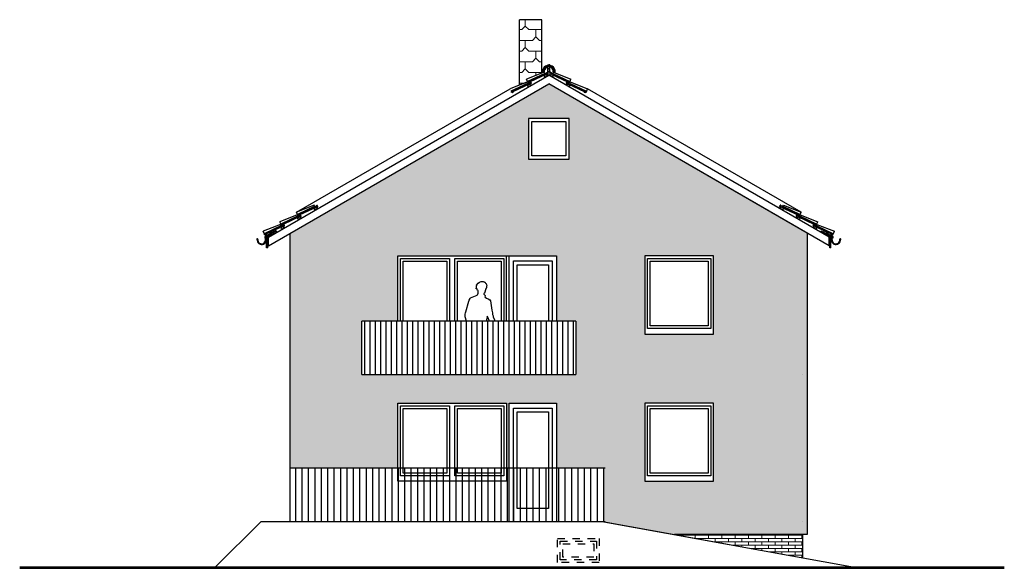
# Model space of a CAD drawing. Header units: millimetres. Extents: x 5 to 471, y 35 to 84.
# Tile 31 of 34: x 424 to 443, y 39 to 49. Entities that reach past the tile are written whole.
import ezdxf

# ---------------------------------------------------------------- set-up
doc = ezdxf.new("R2010")
doc.units = ezdxf.units.MM
doc.header["$MEASUREMENT"] = 0
doc.linetypes.add('Strichlinie', pattern=[0.282222, 0.141111, -0.141111])
for name, color, linetype in [('A_1 Holz', 7, 'Continuous'), ('P_ZE_SCHNITT', 7, 'Continuous'), ('R_NT_DACH', 7, 'Continuous'), ('R_NT_FENSTER', 7, 'Continuous'), ('R_NT_HIDDEN', 7, 'Continuous'), ('R_NT_STAHL', 7, 'Continuous'), ('R_TR_AUSSENWAND', 7, 'Continuous'), ('R_TR_BODEN', 7, 'Continuous'), ('R_TR_HIDDEN', 7, 'Continuous'), ('Schraffuren', 7, 'Continuous')]:
    doc.layers.add(name, color=color, linetype=linetype)
doc.linetypes.add('Terrainlinie', pattern='A,0,[1,Bl.Nr. 2.0011.Shx,S=0.000793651,R=0,X=0,Y=-0.043301],-0.1,0', length=0.1)

msp = doc.modelspace()

# ---------------------------------------------------------------- hatches: boundary and pattern name
at = {"layer": 'Schraffuren', "linetype": 'Continuous', "lineweight": 18}
h = msp.add_hatch(dxfattribs=at)
h.set_pattern_fill('Dachschiefer_0004', color=9, style=0, pattern_type=2)
h.set_pattern_definition([(0, (420.4418, 39.50773), (0, 0.4), [0.266667, -0.133333]), (0, (420.6418, 39.70773), (0, 0.4), [0.266667, -0.133333]), (90, (420.3751, 39.5744), (-0.4, 0), [0.133333, -0.266667]), (90, (420.5751, 39.7744), (-0.4, 0), [0.133333, -0.266667]), (45, (420.30845, 39.50773), (-0.2, 0.2), [0.094281, -0.188562]), (-45, (420.3751, 39.5744), (0.2, 0.2), [0.094281, -0.188562])])
h.paths.add_polyline_path([(433.46511, 47.67069), (433.46511, 48.89375), (433.88511, 48.89375), (433.88511, 47.89375), (433.60138, 47.78176), (433.62257, 47.72637)], flags=0)
h = msp.add_hatch(dxfattribs=at)
h.set_pattern_fill('Zement_gebunden_0004', color=9, style=0, pattern_type=2)
h.set_pattern_definition([(45, (420.37511, 39.50773), (-0.053033, 0.053033), [0, -0.075])])
h.paths.add_polyline_path([(429.18011, 40.50773), (431.19011, 40.50773), (431.19011, 41.72773), (433.22511, 41.72773), (433.22511, 40.50773), (433.27511, 40.50773), (433.27511, 41.72773), (434.16011, 41.72773), (434.16011, 40.50773), (435.04397, 40.50773), (435.04397, 39.50773), (435.07011, 39.50773), (435.08775, 39.49979), (436.36721, 39.26773), (438.85011, 39.26773), (438.85011, 44.90577), (434.01511, 47.69726), (429.18011, 44.90577)], flags=0)
h.paths.add_polyline_path([(434.52011, 42.25773), (430.52011, 42.25773), (430.52011, 43.25773), (431.19011, 43.25773), (431.19011, 44.47773), (434.16011, 44.47773), (434.16011, 43.25773), (434.52011, 43.25773)], flags=0)
h.paths.add_polyline_path([(433.63511, 46.28773), (433.63511, 47.04773), (434.39511, 47.04773), (434.39511, 46.28773)], flags=0)
h.paths.add_polyline_path([(435.81011, 41.72773), (437.09511, 41.72773), (437.09511, 40.26773), (435.81011, 40.26773)], flags=0)
h.paths.add_polyline_path([(435.81011, 43.01773), (435.81011, 44.47773), (437.09511, 44.47773), (437.09511, 43.01773)], flags=0)
at = {"layer": 'Schraffuren', "linetype": 'Continuous'}
h = msp.add_hatch(dxfattribs=at)
h.set_pattern_fill('Holz_Schalung__stehend___83', color=256, style=0, pattern_type=2)
h.set_pattern_definition([(90, (420.37511, 39.50773), (-0.1, 0), [])])
h.paths.add_polyline_path([(430.52011, 43.25773), (430.52011, 42.25773), (434.52011, 42.25773), (434.52011, 43.25773)], flags=0)
at = {"layer": 'Schraffuren', "linetype": 'Continuous', "lineweight": 18}
h = msp.add_hatch(dxfattribs=at)
h.set_pattern_fill('MW_Verband__Läufer__DF_0004', color=9, style=0, pattern_type=2)
h.set_pattern_definition([(0, (420.375113, 39.50773), (0, 0.0625), []), (90, (420.37511, 39.50773), (-0.25, 0), [0.0625, -0.0625]), (90, (420.50011, 39.57023), (-0.25, 0), [0.0625, -0.0625])])
h.paths.add_polyline_path([(436.36721, 39.26773), (438.76011, 38.83372), (438.76011, 39.26773)], flags=0)

# ---------------------------------------------------------------- linework, layer by layer
at = {"layer": 'A_1 Holz', "linetype": 'Continuous'}
for p, q in [((428.77011, 44.83072), (434.01511, 47.85892)), ((428.77011, 44.66906), (434.01511, 47.69726)), ((439.26011, 44.83072), (434.01511, 47.85892)), ((439.26011, 44.66906), (434.01511, 47.69726)), ((428.91786, 44.94593), (428.72811, 44.83638)), ((428.86632, 44.94448), (428.82302, 44.91948)), ((428.87858, 44.92325), (428.86632, 44.94448)), ((428.92786, 44.92861), (428.91786, 44.94593)), ((429.04421, 45.02709), (429.00091, 45.00209)), ((429.00091, 45.00209), (429.01591, 44.97611)), ((429.01591, 44.97611), (429.05921, 45.00111)), ((429.05921, 45.00111), (429.04421, 45.02709)), ((438.97102, 45.00111), (438.98602, 45.02709)), ((439.01432, 44.97611), (438.97102, 45.00111)), ((438.98602, 45.02709), (439.02932, 45.00209)), ((439.02932, 45.00209), (439.01432, 44.97611)), ((439.10236, 44.92861), (439.11236, 44.94593)), ((439.11236, 44.94593), (439.30211, 44.83638)), ((439.15165, 44.92325), (439.1639, 44.94448)), ((439.1639, 44.94448), (439.2072, 44.91948)), ((428.73811, 44.62906), (428.73811, 44.84216)), ((428.74466, 44.84593), (428.75466, 44.82861)), ((428.75466, 44.82861), (428.92786, 44.92861)), ((428.76011, 44.62906), (428.76011, 44.83176)), ((428.82302, 44.91948), (428.83528, 44.89825)), ((439.27557, 44.82861), (439.10236, 44.92861)), ((439.2072, 44.91948), (439.19495, 44.89825)), ((439.27011, 44.62906), (439.27011, 44.83176)), ((439.28557, 44.84593), (439.27557, 44.82861)), ((439.29211, 44.62906), (439.29211, 44.84216)), ((428.76011, 44.62906), (428.73811, 44.62906)), ((439.29211, 44.62906), (439.27011, 44.62906))]:
    msp.add_line(p, q, dxfattribs=at)
at = {"layer": 'P_ZE_SCHNITT', "linetype": 'Continuous', "flags": 128}
msp.add_lwpolyline([(432.47766, 43.25773), (432.45327, 43.34186), (432.45327, 43.34939), (432.45034, 43.36033), (432.45034, 43.38702), (432.46019, 43.41382), (432.4623, 43.43068), (432.52149, 43.63155), (432.52886, 43.64932), (432.54718, 43.68105), (432.55357, 43.69181), (432.64601, 43.72927), (432.6744, 43.74567), (432.68918, 43.77125), (432.69647, 43.76985), (432.69647, 43.82812), (432.68346, 43.83072), (432.6742, 43.84676), (432.669, 43.86616), (432.65901, 43.86141), (432.66838, 43.928), (432.66213, 43.92592), (432.66265, 43.93269), (432.69311, 43.96843), (432.71715, 43.9885), (432.72196, 43.98725), (432.74845, 43.99795), (432.76562, 43.99803), (432.77507, 43.99803), (432.78826, 43.99965), (432.8012, 43.99624), (432.81484, 43.98558), (432.81725, 43.99127), (432.83375, 43.96937), (432.83852, 43.97038), (432.84201, 43.95854), (432.8502, 43.94251), (432.85473, 43.91951), (432.85037, 43.91515), (432.84772, 43.88055), (432.84479, 43.88181), (432.84325, 43.8708), (432.83769, 43.87386), (432.83769, 43.86341), (432.81307, 43.78396), (432.80794, 43.77739), (432.80093, 43.77456), (432.80093, 43.76254), (432.81309, 43.75304), (432.82513, 43.73706), (432.82513, 43.72462), (432.81969, 43.71574), (432.8272, 43.70577), (432.85276, 43.68863), (432.87899, 43.67749), (432.91506, 43.65538), (432.92724, 43.63922), (432.94868, 43.4645), (432.96033, 43.41619), (432.96424, 43.38435), (432.97571, 43.35594), (432.97763, 43.34032), (432.99248, 43.29589), (432.99826, 43.29047), (433.0073, 43.25773), (432.90433, 43.25773), (432.87372, 43.3335), (432.8617, 43.35441), (432.85664, 43.30311), (432.85086, 43.28432), (432.857, 43.25773)], close=True, dxfattribs=at)
at = {"layer": 'R_NT_DACH', "linetype": 'Continuous'}
for p, q in [((433.92764, 47.91054), (433.60138, 47.78176)), ((433.94202, 47.89052), (433.61902, 47.73564)), ((433.90811, 47.91524), (433.89616, 47.91419)), ((433.93003, 47.91718), (433.91808, 47.91612)), ((433.93998, 47.88947), (433.92764, 47.91054)), ((433.94202, 47.89052), (433.94437, 47.89161)), ((433.94202, 47.89052), (433.94293, 47.8755)), ((433.94437, 47.89161), (433.95528, 47.88124)), ((433.95528, 47.88124), (433.96159, 47.88418)), ((433.96068, 47.8992), (433.96303, 47.90029)), ((433.96068, 47.8992), (433.96159, 47.88418)), ((433.96303, 47.90029), (433.97394, 47.88993)), ((433.97394, 47.88993), (433.98463, 47.8949)), ((433.97394, 47.88993), (433.98463, 47.8949)), ((433.98115, 47.90949), (433.98901, 47.91349)), ((433.98463, 47.8949), (433.98115, 47.90949)), ((433.98463, 47.8949), (433.98115, 47.90949)), ((433.99482, 47.88543), (433.98718, 47.88188)), ((433.99482, 47.88543), (433.98718, 47.88188)), ((433.99351, 47.86828), (433.98718, 47.88188)), ((433.99351, 47.86828), (433.98718, 47.88188)), ((433.99388, 47.90304), (433.98901, 47.91349)), ((433.99388, 47.90304), (433.98901, 47.91349)), ((433.99626, 47.9783), (433.99626, 48.0487)), ((433.99626, 48.0487), (434.01489, 48.0487)), ((433.99626, 47.9783), (433.99626, 47.98134)), ((434.02626, 47.9783), (433.99626, 47.9783)), ((434.02626, 47.9753), (433.99626, 47.9753)), ((433.99626, 47.9253), (433.99626, 47.9753)), ((433.99626, 47.9315), (433.99626, 47.84801)), ((434.02626, 47.9253), (433.99626, 47.9253)), ((434.00352, 47.9783), (434.03352, 47.9783)), ((434.00352, 47.9753), (434.03352, 47.9753)), ((434.00352, 47.9253), (434.03352, 47.9253)), ((434.03352, 48.0487), (434.01489, 48.0487)), ((434.03352, 47.9783), (434.03352, 48.0487)), ((434.03352, 47.9783), (434.03352, 47.98134)), ((434.03352, 47.9253), (434.03352, 47.9753)), ((434.03352, 47.9315), (434.03352, 47.84954)), ((434.03541, 47.88543), (434.04305, 47.88188)), ((434.03541, 47.88543), (434.04305, 47.88188)), ((434.03635, 47.90304), (434.04121, 47.91349)), ((434.03635, 47.90304), (434.04121, 47.91349)), ((434.03672, 47.86828), (434.04305, 47.88188)), ((434.03672, 47.86828), (434.04305, 47.88188)), ((434.04908, 47.90949), (434.04121, 47.91349)), ((434.0456, 47.8949), (434.04908, 47.90949)), ((434.0456, 47.8949), (434.04908, 47.90949)), ((434.05629, 47.88993), (434.0456, 47.8949)), ((434.05629, 47.88993), (434.0456, 47.8949)), ((434.0672, 47.90029), (434.05629, 47.88993)), ((434.06954, 47.8992), (434.0672, 47.90029)), ((434.06954, 47.8992), (434.06863, 47.88418)), ((434.07495, 47.88124), (434.06863, 47.88418)), ((434.08586, 47.89161), (434.07495, 47.88124)), ((434.0882, 47.89052), (434.08586, 47.89161)), ((434.0882, 47.89052), (434.08729, 47.8755)), ((434.0882, 47.89052), (434.41121, 47.73564)), ((434.09025, 47.88947), (434.10259, 47.91054)), ((434.09975, 47.91718), (434.1117, 47.91612)), ((434.10259, 47.91054), (434.42885, 47.78176)), ((434.12167, 47.91524), (434.13362, 47.91419)), ((433.61603, 47.73026), (433.28977, 47.60148)), ((433.63042, 47.71024), (433.30741, 47.55536)), ((433.62257, 47.72637), (433.60138, 47.78176)), ((433.62837, 47.70919), (433.61603, 47.73026)), ((433.94293, 47.8755), (433.62257, 47.72637)), ((433.62763, 47.71549), (433.62257, 47.72637)), ((433.63298, 47.71798), (433.62763, 47.71549)), ((433.63042, 47.71024), (433.63276, 47.71133)), ((433.63042, 47.71024), (433.63133, 47.69522)), ((433.63276, 47.71133), (433.64367, 47.70096)), ((433.64388, 47.70761), (433.63298, 47.71798)), ((433.64367, 47.70096), (433.64999, 47.7039)), ((433.64623, 47.70871), (433.64388, 47.70761)), ((433.65164, 47.72667), (433.64532, 47.72373)), ((433.64623, 47.70871), (433.64532, 47.72373)), ((433.64908, 47.71892), (433.65142, 47.72001)), ((433.64908, 47.71892), (433.64999, 47.7039)), ((433.65142, 47.72001), (433.66233, 47.70965)), ((433.66254, 47.7163), (433.65164, 47.72667)), ((433.66233, 47.70965), (433.67302, 47.71462)), ((433.66489, 47.71739), (433.66254, 47.7163)), ((433.97321, 47.87635), (433.66398, 47.73241)), ((433.66489, 47.71739), (433.66398, 47.73241)), ((433.66954, 47.72921), (433.67741, 47.73321)), ((433.67302, 47.71462), (433.66954, 47.72921)), ((433.68917, 47.70793), (433.67557, 47.7016)), ((433.6819, 47.688), (433.67557, 47.7016)), ((433.68917, 47.70793), (433.67741, 47.73321)), ((433.97156, 47.87179), (433.92828, 47.84675)), ((433.94331, 47.82078), (433.92828, 47.84675)), ((433.98659, 47.84582), (433.94331, 47.82078)), ((433.98659, 47.84582), (433.97156, 47.87179)), ((433.97991, 47.86195), (433.97321, 47.87635)), ((433.99351, 47.86828), (433.97991, 47.86195)), ((434.03672, 47.86828), (434.05031, 47.86195)), ((434.04364, 47.84582), (434.05866, 47.87179)), ((434.04364, 47.84582), (434.08692, 47.82078)), ((434.05031, 47.86195), (434.05702, 47.87635)), ((434.05702, 47.87635), (434.36625, 47.73241)), ((434.05866, 47.87179), (434.10194, 47.84675)), ((434.08692, 47.82078), (434.10194, 47.84675)), ((434.08729, 47.8755), (434.40766, 47.72637)), ((434.34105, 47.70793), (434.35282, 47.73321)), ((434.34105, 47.70793), (434.35465, 47.7016)), ((434.34832, 47.688), (434.35465, 47.7016)), ((434.36068, 47.72921), (434.35282, 47.73321)), ((434.35721, 47.71462), (434.36068, 47.72921)), ((434.3679, 47.70965), (434.35721, 47.71462)), ((434.36534, 47.71739), (434.36625, 47.73241)), ((434.36534, 47.71739), (434.36768, 47.7163)), ((434.36768, 47.7163), (434.37859, 47.72667)), ((434.3788, 47.72001), (434.3679, 47.70965)), ((434.37859, 47.72667), (434.38491, 47.72373)), ((434.38115, 47.71892), (434.3788, 47.72001)), ((434.38115, 47.71892), (434.38024, 47.7039)), ((434.38656, 47.70096), (434.38024, 47.7039)), ((434.384, 47.70871), (434.38491, 47.72373)), ((434.384, 47.70871), (434.38635, 47.70761)), ((434.38635, 47.70761), (434.39725, 47.71798)), ((434.39746, 47.71133), (434.38656, 47.70096)), ((434.39725, 47.71798), (434.4026, 47.71549)), ((434.39981, 47.71024), (434.39746, 47.71133)), ((434.39981, 47.71024), (434.3989, 47.69522)), ((434.39981, 47.71024), (434.72281, 47.55536)), ((434.40185, 47.70919), (434.41419, 47.73026)), ((434.4026, 47.71549), (434.40766, 47.72637)), ((434.40766, 47.72637), (434.42885, 47.78176)), ((434.41419, 47.73026), (434.74045, 47.60148)), ((429.29749, 45.2974), (433.28977, 47.60148)), ((433.63133, 47.69522), (433.31096, 47.54609)), ((433.31602, 47.53521), (433.31096, 47.54609)), ((433.32137, 47.5377), (433.31602, 47.53521)), ((433.33227, 47.52733), (433.32137, 47.5377)), ((433.33462, 47.52843), (433.33227, 47.52733)), ((433.34003, 47.54639), (433.33371, 47.54345)), ((433.33462, 47.52843), (433.33371, 47.54345)), ((433.35094, 47.53602), (433.34003, 47.54639)), ((433.35328, 47.53711), (433.35094, 47.53602)), ((433.6616, 47.69607), (433.35237, 47.55213)), ((433.35328, 47.53711), (433.35237, 47.55213)), ((433.63142, 47.64034), (433.61639, 47.66631)), ((433.65995, 47.69151), (433.61668, 47.66647)), ((433.67498, 47.66554), (433.6317, 47.6405)), ((433.67498, 47.66554), (433.65995, 47.69151)), ((433.6683, 47.68167), (433.6616, 47.69607)), ((433.6819, 47.688), (433.6683, 47.68167)), ((434.34832, 47.688), (434.36192, 47.68167)), ((434.35525, 47.66554), (434.37027, 47.69151)), ((434.35525, 47.66554), (434.39853, 47.6405)), ((434.36192, 47.68167), (434.36863, 47.69607)), ((434.36863, 47.69607), (434.67786, 47.55213)), ((434.37027, 47.69151), (434.41355, 47.66647)), ((434.39881, 47.64034), (434.41383, 47.66631)), ((434.3989, 47.69522), (434.71927, 47.54609)), ((434.67694, 47.53711), (434.67786, 47.55213)), ((434.67694, 47.53711), (434.67929, 47.53602)), ((434.67929, 47.53602), (434.6902, 47.54639)), ((434.6902, 47.54639), (434.69652, 47.54345)), ((434.69561, 47.52843), (434.69652, 47.54345)), ((434.69561, 47.52843), (434.69795, 47.52733)), ((434.69795, 47.52733), (434.70886, 47.5377)), ((434.70886, 47.5377), (434.7142, 47.53521)), ((434.7142, 47.53521), (434.71927, 47.54609)), ((434.71927, 47.54609), (434.74045, 47.60148)), ((438.73274, 45.2974), (434.74045, 47.60148)), ((429.62386, 45.42588), (429.29749, 45.2974)), ((429.63823, 45.40584), (429.31509, 45.25126)), ((429.63912, 45.39082), (429.31862, 45.24199)), ((429.6694, 45.39165), (429.36004, 45.24799)), ((429.6694, 45.39165), (429.36004, 45.24799)), ((429.63618, 45.40479), (429.62386, 45.42588)), ((429.66775, 45.38709), (429.62445, 45.36209)), ((429.63945, 45.33611), (429.62445, 45.36209)), ((429.63823, 45.40584), (429.64058, 45.40693)), ((429.63823, 45.40584), (429.63912, 45.39082)), ((429.68275, 45.36111), (429.63945, 45.33611)), ((429.64058, 45.40693), (429.65147, 45.39656)), ((429.65147, 45.39656), (429.65779, 45.39949)), ((429.6569, 45.41451), (429.65924, 45.4156)), ((429.6569, 45.41451), (429.65779, 45.39949)), ((429.65924, 45.4156), (429.67014, 45.40523)), ((429.65924, 45.4156), (429.67014, 45.40523)), ((429.68275, 45.36111), (429.66775, 45.38709)), ((429.67609, 45.37724), (429.6694, 45.39165)), ((429.67014, 45.40523), (429.68083, 45.41019)), ((429.6897, 45.38356), (429.67609, 45.37724)), ((429.67737, 45.42479), (429.68524, 45.42877)), ((429.68083, 45.41019), (429.67737, 45.42479)), ((429.69698, 45.40348), (429.68338, 45.39717)), ((429.6897, 45.38356), (429.68338, 45.39717)), ((429.69698, 45.40348), (429.68524, 45.42877)), ((438.33324, 45.40348), (438.34499, 45.42877)), ((438.33324, 45.40348), (438.34685, 45.39717)), ((438.34053, 45.38356), (438.34685, 45.39717)), ((438.34053, 45.38356), (438.35414, 45.37724)), ((438.35286, 45.42479), (438.34499, 45.42877)), ((438.34748, 45.36111), (438.36248, 45.38709)), ((438.34748, 45.36111), (438.39078, 45.33611)), ((438.34939, 45.41019), (438.35286, 45.42479)), ((438.36009, 45.40523), (438.34939, 45.41019)), ((438.35414, 45.37724), (438.36083, 45.39165)), ((438.37098, 45.4156), (438.36009, 45.40523)), ((438.37098, 45.4156), (438.36009, 45.40523)), ((438.36083, 45.39165), (438.67019, 45.24799)), ((438.36083, 45.39165), (438.67019, 45.24799)), ((438.36248, 45.38709), (438.40578, 45.36209)), ((438.37333, 45.41451), (438.37098, 45.4156)), ((438.37333, 45.41451), (438.37243, 45.39949)), ((438.37876, 45.39656), (438.37243, 45.39949)), ((438.38965, 45.40693), (438.37876, 45.39656)), ((438.392, 45.40584), (438.38965, 45.40693)), ((438.39078, 45.33611), (438.40578, 45.36209)), ((438.392, 45.40584), (438.3911, 45.39082)), ((438.3911, 45.39082), (438.7116, 45.24199)), ((438.392, 45.40584), (438.71514, 45.25126)), ((438.39404, 45.40479), (438.40636, 45.42588)), ((438.40636, 45.42588), (438.73274, 45.2974)), ((429.31209, 45.24588), (428.98572, 45.1174)), ((429.32646, 45.22584), (429.00332, 45.07126)), ((429.32736, 45.21082), (429.00685, 45.06199)), ((429.35763, 45.21165), (429.04827, 45.06799)), ((429.35763, 45.21165), (429.04827, 45.06799)), ((429.31862, 45.24199), (429.29749, 45.2974)), ((429.32441, 45.22479), (429.31209, 45.24588)), ((429.35598, 45.20709), (429.31268, 45.18209)), ((429.32768, 45.15611), (429.31268, 45.18209)), ((429.32368, 45.2311), (429.31862, 45.24199)), ((429.32903, 45.23359), (429.32368, 45.2311)), ((429.32646, 45.22584), (429.32881, 45.22693)), ((429.32646, 45.22584), (429.32736, 45.21082)), ((429.37098, 45.18111), (429.32768, 45.15611)), ((429.32881, 45.22693), (429.3397, 45.21656)), ((429.33992, 45.22321), (429.32903, 45.23359)), ((429.3397, 45.21656), (429.34602, 45.21949)), ((429.34227, 45.2243), (429.33992, 45.22321)), ((429.34769, 45.24226), (429.34137, 45.23932)), ((429.34227, 45.2243), (429.34137, 45.23932)), ((429.34513, 45.23451), (429.34748, 45.2356)), ((429.34513, 45.23451), (429.34602, 45.21949)), ((429.34748, 45.2356), (429.35837, 45.22523)), ((429.34748, 45.2356), (429.35837, 45.22523)), ((429.35859, 45.23188), (429.34769, 45.24226)), ((429.37098, 45.18111), (429.35598, 45.20709)), ((429.36432, 45.19724), (429.35763, 45.21165)), ((429.35837, 45.22523), (429.36907, 45.23019)), ((429.36094, 45.23297), (429.35859, 45.23188)), ((429.36094, 45.23297), (429.36004, 45.24799)), ((429.37793, 45.20356), (429.36432, 45.19724)), ((429.37793, 45.20356), (429.36432, 45.19724)), ((429.3656, 45.24479), (429.37347, 45.24877)), ((429.36907, 45.23019), (429.3656, 45.24479)), ((429.38521, 45.22348), (429.37161, 45.21717)), ((429.38521, 45.22348), (429.37161, 45.21717)), ((429.37793, 45.20356), (429.37161, 45.21717)), ((429.37793, 45.20356), (429.37161, 45.21717)), ((429.38521, 45.22348), (429.37347, 45.24877)), ((438.64501, 45.22348), (438.65676, 45.24877)), ((438.64501, 45.22348), (438.65862, 45.21717)), ((438.64501, 45.22348), (438.65862, 45.21717)), ((438.6523, 45.20356), (438.65862, 45.21717)), ((438.6523, 45.20356), (438.65862, 45.21717)), ((438.6523, 45.20356), (438.66591, 45.19724)), ((438.6523, 45.20356), (438.66591, 45.19724)), ((438.66462, 45.24479), (438.65676, 45.24877)), ((438.65925, 45.18111), (438.67425, 45.20709)), ((438.65925, 45.18111), (438.70255, 45.15611)), ((438.66116, 45.23019), (438.66462, 45.24479)), ((438.67186, 45.22523), (438.66116, 45.23019)), ((438.66591, 45.19724), (438.6726, 45.21165)), ((438.66929, 45.23297), (438.67019, 45.24799)), ((438.66929, 45.23297), (438.67164, 45.23188)), ((438.67164, 45.23188), (438.68253, 45.24226)), ((438.68275, 45.2356), (438.67186, 45.22523)), ((438.68275, 45.2356), (438.67186, 45.22523)), ((438.6726, 45.21165), (438.98195, 45.06799)), ((438.6726, 45.21165), (438.98195, 45.06799)), ((438.67425, 45.20709), (438.71755, 45.18209)), ((438.68253, 45.24226), (438.68885, 45.23932)), ((438.6851, 45.23451), (438.68275, 45.2356)), ((438.6851, 45.23451), (438.6842, 45.21949)), ((438.69052, 45.21656), (438.6842, 45.21949)), ((438.68796, 45.2243), (438.68885, 45.23932)), ((438.68796, 45.2243), (438.69031, 45.22321)), ((438.69031, 45.22321), (438.7012, 45.23359)), ((438.70142, 45.22693), (438.69052, 45.21656)), ((438.7012, 45.23359), (438.70655, 45.2311)), ((438.70377, 45.22584), (438.70142, 45.22693)), ((438.70255, 45.15611), (438.71755, 45.18209)), ((438.70377, 45.22584), (438.70287, 45.21082)), ((438.70287, 45.21082), (439.02337, 45.06199)), ((438.70377, 45.22584), (439.02691, 45.07126)), ((438.70581, 45.22479), (438.71813, 45.24588)), ((438.70655, 45.2311), (438.7116, 45.24199)), ((438.7116, 45.24199), (438.73274, 45.2974)), ((438.71813, 45.24588), (439.04451, 45.1174)), ((429.00032, 45.06588), (428.67395, 44.9374)), ((428.69509, 44.88199), (428.67395, 44.9374)), ((429.01469, 45.04584), (428.69155, 44.89126)), ((429.01559, 45.03082), (428.69509, 44.88199)), ((429.04586, 45.03165), (428.7365, 44.88799)), ((429.04586, 45.03165), (428.7365, 44.88799)), ((429.00685, 45.06199), (428.98572, 45.1174)), ((429.01264, 45.04479), (429.00032, 45.06588)), ((429.01191, 45.0511), (429.00685, 45.06199)), ((429.01726, 45.05359), (429.01191, 45.0511)), ((429.01469, 45.04584), (429.01704, 45.04693)), ((429.01469, 45.04584), (429.01559, 45.03082)), ((429.01704, 45.04693), (429.02793, 45.03656)), ((429.02815, 45.04321), (429.01726, 45.05359)), ((429.02793, 45.03656), (429.03426, 45.03949)), ((429.02793, 45.03656), (429.03426, 45.03949)), ((429.0305, 45.0443), (429.02815, 45.04321)), ((429.03593, 45.06226), (429.0296, 45.05932)), ((429.0305, 45.0443), (429.0296, 45.05932)), ((429.03336, 45.05451), (429.03571, 45.0556)), ((429.03336, 45.05451), (429.03426, 45.03949)), ((429.03571, 45.0556), (429.0466, 45.04523)), ((429.03571, 45.0556), (429.0466, 45.04523)), ((429.04682, 45.05188), (429.03593, 45.06226)), ((429.05921, 45.00111), (429.04421, 45.02709)), ((429.05255, 45.01724), (429.04586, 45.03165)), ((429.05255, 45.01724), (429.04586, 45.03165)), ((429.0466, 45.04523), (429.0573, 45.05019)), ((429.0466, 45.04523), (429.0573, 45.05019)), ((429.04917, 45.05297), (429.04682, 45.05188)), ((429.04917, 45.05297), (429.04827, 45.06799)), ((429.06616, 45.02356), (429.05255, 45.01724)), ((429.06616, 45.02356), (429.05255, 45.01724)), ((429.05383, 45.06479), (429.0617, 45.06877)), ((429.0573, 45.05019), (429.05383, 45.06479)), ((429.0573, 45.05019), (429.05383, 45.06479)), ((429.07344, 45.04348), (429.05984, 45.03717)), ((429.07344, 45.04348), (429.05984, 45.03717)), ((429.06616, 45.02356), (429.05984, 45.03717)), ((429.06616, 45.02356), (429.05984, 45.03717)), ((429.07344, 45.04348), (429.0617, 45.06877)), ((429.07344, 45.04348), (429.0617, 45.06877)), ((438.95678, 45.04348), (438.96853, 45.06877)), ((438.95678, 45.04348), (438.96853, 45.06877)), ((438.95678, 45.04348), (438.97039, 45.03717)), ((438.95678, 45.04348), (438.97039, 45.03717)), ((438.96407, 45.02356), (438.97039, 45.03717)), ((438.96407, 45.02356), (438.97039, 45.03717)), ((438.96407, 45.02356), (438.97767, 45.01724)), ((438.96407, 45.02356), (438.97767, 45.01724)), ((438.97639, 45.06479), (438.96853, 45.06877)), ((438.97102, 45.00111), (438.98602, 45.02709)), ((438.97293, 45.05019), (438.97639, 45.06479)), ((438.97293, 45.05019), (438.97639, 45.06479)), ((438.98362, 45.04523), (438.97293, 45.05019)), ((438.98362, 45.04523), (438.97293, 45.05019)), ((438.97767, 45.01724), (438.98437, 45.03165)), ((438.97767, 45.01724), (438.98437, 45.03165)), ((438.98106, 45.05297), (438.98195, 45.06799)), ((438.98106, 45.05297), (438.98341, 45.05188)), ((438.98341, 45.05188), (438.9943, 45.06226)), ((438.99452, 45.0556), (438.98362, 45.04523)), ((438.99452, 45.0556), (438.98362, 45.04523)), ((438.98437, 45.03165), (439.29372, 44.88799)), ((438.98437, 45.03165), (439.29372, 44.88799)), ((438.9943, 45.06226), (439.00062, 45.05932)), ((438.99687, 45.05451), (438.99452, 45.0556)), ((438.99687, 45.05451), (438.99597, 45.03949)), ((439.00229, 45.03656), (438.99597, 45.03949)), ((439.00229, 45.03656), (438.99597, 45.03949)), ((438.99973, 45.0443), (439.00062, 45.05932)), ((438.99973, 45.0443), (439.00207, 45.04321)), ((439.00207, 45.04321), (439.01297, 45.05359)), ((439.01319, 45.04693), (439.00229, 45.03656)), ((439.01297, 45.05359), (439.01832, 45.0511)), ((439.01554, 45.04584), (439.01319, 45.04693)), ((439.01554, 45.04584), (439.01464, 45.03082)), ((439.01464, 45.03082), (439.33514, 44.88199)), ((439.01554, 45.04584), (439.33868, 44.89126)), ((439.01758, 45.04479), (439.0299, 45.06588)), ((439.01832, 45.0511), (439.02337, 45.06199)), ((439.02337, 45.06199), (439.04451, 45.1174)), ((439.0299, 45.06588), (439.35628, 44.9374)), ((439.33514, 44.88199), (439.35628, 44.9374)), ((428.56346, 44.79324), (428.5583, 44.79348)), ((428.5583, 44.79348), (428.55842, 44.78965)), ((428.55842, 44.78965), (428.56268, 44.78911)), ((428.56099, 44.78026), (428.56029, 44.7842)), ((428.56836, 44.79141), (428.56346, 44.79324)), ((428.57305, 44.78593), (428.57332, 44.79072)), ((428.70014, 44.8711), (428.69509, 44.88199)), ((428.70549, 44.87359), (428.70014, 44.8711)), ((428.8286, 44.90982), (428.70449, 44.83816)), ((428.71638, 44.86321), (428.70549, 44.87359)), ((428.71873, 44.8643), (428.71638, 44.86321)), ((428.83165, 44.90453), (428.71686, 44.83825)), ((428.72416, 44.88226), (428.71783, 44.87932)), ((428.71873, 44.8643), (428.71783, 44.87932)), ((428.83463, 44.89938), (428.72269, 44.83476)), ((428.73505, 44.87188), (428.72416, 44.88226)), ((428.7374, 44.87297), (428.73505, 44.87188)), ((428.7374, 44.87297), (428.7365, 44.88799)), ((428.77011, 44.66906), (428.77011, 44.83072)), ((439.1956, 44.89938), (439.30754, 44.83476)), ((439.19857, 44.90453), (439.31337, 44.83825)), ((439.20162, 44.90982), (439.32574, 44.83816)), ((439.26011, 44.66906), (439.26011, 44.83072)), ((439.29283, 44.87297), (439.29372, 44.88799)), ((439.29283, 44.87297), (439.29517, 44.87188)), ((439.29517, 44.87188), (439.30607, 44.88226)), ((439.30607, 44.88226), (439.31239, 44.87932)), ((439.3115, 44.8643), (439.31239, 44.87932)), ((439.3115, 44.8643), (439.31384, 44.86321)), ((439.31384, 44.86321), (439.32474, 44.87359)), ((439.32474, 44.87359), (439.33009, 44.8711)), ((439.33009, 44.8711), (439.33514, 44.88199)), ((439.45718, 44.78593), (439.45691, 44.79072)), ((439.46187, 44.79141), (439.46677, 44.79324)), ((439.46677, 44.79324), (439.47193, 44.79348)), ((439.47181, 44.78965), (439.46754, 44.78911)), ((439.46924, 44.78026), (439.46993, 44.7842)), ((439.47193, 44.79348), (439.47181, 44.78965))]:
    msp.add_line(p, q, dxfattribs=at)
at = {"layer": 'R_NT_DACH', "linetype": 'Strichlinie'}
for p, q in [((428.70449, 44.83816), (428.70368, 44.80673)), ((428.70368, 44.80673), (428.71332, 44.81174)), ((428.70649, 44.81331), (428.71732, 44.8198)), ((428.71332, 44.81174), (428.7131, 44.80479)), ((428.71647, 44.7775), (428.71732, 44.8198)), ((428.72282, 44.77796), (428.72269, 44.83476)), ((428.72811, 44.7748), (428.72811, 44.83638)), ((439.30211, 44.7748), (439.30211, 44.83638)), ((439.3074, 44.77796), (439.30754, 44.83476)), ((439.32374, 44.81331), (439.31291, 44.8198)), ((439.31376, 44.7775), (439.31291, 44.8198)), ((439.32655, 44.80673), (439.31691, 44.81174)), ((439.31691, 44.81174), (439.31713, 44.80479)), ((439.32574, 44.83816), (439.32655, 44.80673))]:
    msp.add_line(p, q, dxfattribs=at)
at = {"layer": 'R_NT_DACH', "linetype": 'Continuous'}
for centre, radius, start, end in [((434.01489, 47.92461), 0.11919, 354.985582, 185.014418), ((434.01489, 47.92461), 0.10719, 354.985582, 185.014418), ((434.01489, 47.92461), 0.09719, 354.985582, 185.014418), ((434.01489, 47.92461), 0.08519, 354.985582, 185.014418), ((428.56365, 44.79014), 0.01023, 170.017162, 254.896959), ((428.56333, 44.78931), 0.01009, 8.072863, 165.052744), ((428.64477, 44.77473), 0.08334, 170.065014, 0.047023), ((428.64473, 44.77483), 0.07815, 167.745986, 2.299301), ((428.64438, 44.7752), 0.07213, 171.439196, 1.832411), ((439.38545, 44.77473), 0.08334, 179.952977, 9.934986), ((439.38549, 44.77483), 0.07815, 177.700699, 12.254014), ((439.38585, 44.7752), 0.07213, 178.167589, 8.560804), ((439.4669, 44.78931), 0.01009, 14.947256, 171.927137), ((439.46657, 44.79014), 0.01023, 285.103041, 9.982838)]:
    msp.add_arc(centre, radius, start, end, dxfattribs=at)
at = {"layer": 'R_NT_FENSTER', "linetype": 'Continuous'}
for p, q in [((433.63511, 47.04773), (433.63511, 46.28773)), ((434.39511, 47.04773), (433.63511, 47.04773)), ((433.69511, 46.34773), (433.69511, 46.98773)), ((433.69511, 46.98773), (434.33511, 46.98773)), ((434.33511, 46.98773), (434.33511, 46.34773)), ((434.39511, 46.28773), (434.39511, 47.04773)), ((433.63511, 46.28773), (434.39511, 46.28773)), ((434.33511, 46.34773), (433.69511, 46.34773)), ((431.19011, 43.25773), (431.19011, 44.47773)), ((431.19011, 44.47773), (434.16011, 44.47773)), ((431.24011, 43.25773), (431.24011, 44.42773)), ((431.24011, 44.42773), (432.15761, 44.42773)), ((432.15761, 44.42773), (432.15761, 43.25773)), ((432.25761, 43.25773), (432.25761, 44.42773)), ((432.25761, 44.42773), (433.17511, 44.42773)), ((433.17511, 44.42773), (433.17511, 43.25773)), ((433.22511, 43.25773), (433.22511, 44.47773)), ((433.27511, 43.25773), (433.27511, 44.48373)), ((433.35511, 43.25773), (433.35511, 44.38373)), ((433.35511, 44.38373), (434.08011, 44.38373)), ((434.08011, 44.38373), (434.08011, 43.25773)), ((434.16011, 44.47773), (434.16011, 43.25773)), ((437.09511, 44.47773), (435.81011, 44.47773)), ((435.81011, 44.47773), (435.81011, 43.01773)), ((435.86011, 44.42773), (437.04511, 44.42773)), ((435.86011, 43.11773), (435.86011, 44.42773)), ((437.04511, 44.42773), (437.04511, 43.11773)), ((437.09511, 43.01773), (437.09511, 44.47773)), ((431.29011, 43.25773), (431.29011, 44.37773)), ((431.29011, 44.37773), (432.10761, 44.37773)), ((432.10761, 44.37773), (432.10761, 43.25773)), ((432.30761, 43.25773), (432.30761, 44.37773)), ((432.30761, 44.37773), (433.12511, 44.37773)), ((433.12511, 44.37773), (433.12511, 43.25773)), ((433.42511, 43.25773), (433.42511, 44.31373)), ((433.42511, 44.31373), (434.01011, 44.31373)), ((434.01011, 44.31373), (434.01011, 43.25773)), ((435.91011, 43.16773), (435.91011, 44.37773)), ((435.91011, 44.37773), (436.99511, 44.37773)), ((436.99511, 44.37773), (436.99511, 43.16773)), ((437.04511, 43.11773), (435.86011, 43.11773)), ((436.99511, 43.16773), (435.91011, 43.16773)), ((435.81011, 43.01773), (437.09511, 43.01773)), ((431.19011, 41.72773), (433.22511, 41.72773)), ((431.19011, 40.26773), (431.19011, 41.72773)), ((431.24011, 41.67773), (432.15761, 41.67773)), ((431.24011, 40.36773), (431.24011, 41.67773)), ((431.29011, 41.62773), (432.10761, 41.62773)), ((431.29011, 40.41773), (431.29011, 41.62773)), ((432.10761, 41.62773), (432.10761, 40.41773)), ((432.15761, 41.67773), (432.15761, 40.36773)), ((432.25761, 41.67773), (433.17511, 41.67773)), ((432.25761, 40.36773), (432.25761, 41.67773)), ((432.30761, 41.62773), (433.12511, 41.62773)), ((432.30761, 40.41773), (432.30761, 41.62773)), ((433.12511, 41.62773), (433.12511, 40.41773)), ((433.17511, 41.67773), (433.17511, 40.36773)), ((433.22511, 41.72773), (433.22511, 40.26773)), ((433.27511, 41.72773), (434.16011, 41.72773)), ((433.27511, 39.50773), (433.27511, 41.72773)), ((433.35511, 41.63373), (434.08011, 41.63373)), ((433.35511, 39.50773), (433.35511, 41.63373)), ((434.08011, 41.63373), (434.08011, 39.50773)), ((434.16011, 41.72773), (434.16011, 39.50773)), ((437.09511, 41.72773), (435.81011, 41.72773)), ((435.81011, 41.72773), (435.81011, 40.26773)), ((435.86011, 41.67773), (437.04511, 41.67773)), ((435.86011, 40.36773), (435.86011, 41.67773)), ((435.91011, 40.41773), (435.91011, 41.62773)), ((435.91011, 41.62773), (436.99511, 41.62773)), ((436.99511, 41.62773), (436.99511, 40.41773)), ((437.04511, 41.67773), (437.04511, 40.36773)), ((437.09511, 40.26773), (437.09511, 41.72773)), ((433.42511, 41.56373), (434.01011, 41.56373)), ((433.42511, 39.75773), (433.42511, 41.56373)), ((434.01011, 41.56373), (434.01011, 39.75773)), ((432.15761, 40.36773), (431.24011, 40.36773)), ((432.10761, 40.41773), (431.29011, 40.41773)), ((433.17511, 40.36773), (432.25761, 40.36773)), ((433.12511, 40.41773), (432.30761, 40.41773)), ((437.04511, 40.36773), (435.86011, 40.36773)), ((436.99511, 40.41773), (435.91011, 40.41773)), ((433.22511, 40.26773), (431.19011, 40.26773)), ((435.81011, 40.26773), (437.09511, 40.26773)), ((434.01011, 39.75773), (433.42511, 39.75773)), ((434.16011, 39.50773), (433.27511, 39.50773)), ((434.08011, 39.50773), (433.35511, 39.50773))]:
    msp.add_line(p, q, dxfattribs=at)
at = {"layer": 'R_NT_FENSTER', "linetype": 'Strichlinie'}
for p, q in [((434.17511, 39.19773), (434.96011, 39.19773)), ((434.17511, 38.74773), (434.17511, 39.19773)), ((434.22511, 39.14773), (434.91011, 39.14773)), ((434.22511, 38.79773), (434.22511, 39.14773)), ((434.27511, 39.09773), (434.86036, 39.09773)), ((434.27511, 38.84773), (434.27511, 39.09773)), ((434.86036, 39.09773), (434.86036, 38.84773)), ((434.91011, 39.14773), (434.91011, 38.79773)), ((434.96011, 39.19773), (434.96011, 38.74773)), ((434.96011, 38.74773), (434.17511, 38.74773)), ((434.91011, 38.79773), (434.22511, 38.79773)), ((434.86036, 38.84773), (434.27511, 38.84773))]:
    msp.add_line(p, q, dxfattribs=at)
at = {"layer": 'R_NT_HIDDEN', "linetype": 'Continuous'}
for p, q in [((433.46511, 47.67069), (433.46511, 48.89375)), ((433.88511, 48.89375), (433.46511, 48.89375)), ((433.88511, 47.89375), (433.88511, 48.89375)), ((434.52011, 43.25773), (430.52011, 43.25773)), ((430.52011, 42.25773), (430.52011, 43.25773)), ((434.52011, 43.25773), (434.52011, 42.25773)), ((430.52011, 42.25773), (434.52011, 42.25773)), ((435.07011, 39.50773), (429.18011, 39.50773)), ((438.85011, 39.26773), (436.36721, 39.26773))]:
    msp.add_line(p, q, dxfattribs=at)
at = {"layer": 'R_NT_STAHL', "linetype": 'Continuous'}
for p, q in [((435.07011, 40.50773), (429.18011, 40.50773)), ((429.28397, 39.50773), (429.28397, 40.50773)), ((429.40397, 39.50773), (429.40397, 40.50773)), ((429.52397, 39.50773), (429.52397, 40.50773)), ((429.64397, 39.50773), (429.64397, 40.50773)), ((429.76397, 39.50773), (429.76397, 40.50773)), ((429.88397, 39.50773), (429.88397, 40.50773)), ((430.00397, 39.50773), (430.00397, 40.50773)), ((430.12397, 39.50773), (430.12397, 40.50773)), ((430.24397, 39.50773), (430.24397, 40.50773)), ((430.36397, 39.50773), (430.36397, 40.50773)), ((430.48397, 39.50773), (430.48397, 40.50773)), ((430.60397, 39.50773), (430.60397, 40.50773)), ((430.72397, 39.50773), (430.72397, 40.50773)), ((430.84397, 39.50773), (430.84397, 40.50773)), ((430.96397, 39.50773), (430.96397, 40.50773)), ((431.08397, 39.50773), (431.08397, 40.50773)), ((431.20397, 39.50773), (431.20397, 40.50773)), ((431.32397, 39.50773), (431.32397, 40.50773)), ((431.32397, 39.50773), (431.32397, 40.50773)), ((431.44397, 39.50773), (431.44397, 40.50773)), ((431.56397, 39.50773), (431.56397, 40.50773)), ((431.68397, 39.50773), (431.68397, 40.50773)), ((431.80397, 39.50773), (431.80397, 40.50773)), ((431.92397, 39.50773), (431.92397, 40.50773)), ((432.04397, 39.50773), (432.04397, 40.50773)), ((432.16397, 39.50773), (432.16397, 40.50773)), ((432.28397, 39.50773), (432.28397, 40.50773)), ((432.40397, 39.50773), (432.40397, 40.50773)), ((432.52397, 39.50773), (432.52397, 40.50773)), ((432.64397, 39.50773), (432.64397, 40.50773)), ((432.76397, 39.50773), (432.76397, 40.50773)), ((432.88397, 39.50773), (432.88397, 40.50773)), ((433.00397, 39.50773), (433.00397, 40.50773)), ((433.12397, 39.50773), (433.12397, 40.50773)), ((433.24397, 39.50773), (433.24397, 40.50773)), ((433.36397, 39.50773), (433.36397, 40.50773)), ((433.48397, 39.50773), (433.48397, 40.50773)), ((433.60397, 39.50773), (433.60397, 40.50773)), ((433.72397, 39.50773), (433.72397, 40.50773)), ((433.84397, 39.50773), (433.84397, 40.50773)), ((433.96397, 39.50773), (433.96397, 40.50773)), ((434.08397, 39.50773), (434.08397, 40.50773)), ((434.20397, 39.50773), (434.20397, 40.50773)), ((434.32397, 39.50773), (434.32397, 40.50773)), ((434.44397, 39.50773), (434.44397, 40.50773)), ((434.56397, 39.50773), (434.56397, 40.50773)), ((434.68397, 39.50773), (434.68397, 40.50773)), ((434.80397, 39.50773), (434.80397, 40.50773)), ((434.92397, 39.50773), (434.92397, 40.50773)), ((435.04397, 39.50773), (435.04397, 40.50773))]:
    msp.add_line(p, q, dxfattribs=at)
at = {"layer": 'R_TR_AUSSENWAND', "color": 8, "linetype": 'Continuous', "lineweight": 18}
for p, q in [((438.76011, 42.25773), (438.76008, 42.25773)), ((438.76008, 39.50773), (438.76011, 39.50773))]:
    msp.add_line(p, q, dxfattribs=at)
at = {"layer": 'R_TR_BODEN', "linetype": 'Continuous'}
for p, q in [((428.62773, 39.50773), (427.77773, 38.65773)), ((429.18011, 39.50773), (428.62773, 39.50773)), ((435.04397, 39.50773), (439.73043, 38.65773)), ((442.53484, 38.65773), (424.11933, 38.65773))]:
    msp.add_line(p, q, dxfattribs=at)
at = {"layer": 'R_TR_BODEN', "linetype": 'Terrainlinie'}
msp.add_line((424.11933, 38.63773), (442.53442, 38.63773), dxfattribs=at)
at = {"layer": 'R_TR_HIDDEN', "linetype": 'Continuous'}
for p, q in [((429.18011, 39.50773), (429.18011, 44.90577)), ((438.85011, 44.90577), (438.85011, 39.26773)), ((438.76011, 39.26773), (438.76011, 38.83372))]:
    msp.add_line(p, q, dxfattribs=at)
at = {"layer": 'Schraffuren', "color": 255, "linetype": 'Continuous', "lineweight": 18, "flags": 128}
for points in [[(433.46511, 47.67069), (433.46511, 48.89375), (433.88511, 48.89375), (433.88511, 47.89375), (433.60138, 47.78176), (433.62257, 47.72637)], [(429.18011, 40.50773), (431.19011, 40.50773), (431.19011, 41.72773), (433.22511, 41.72773), (433.22511, 40.50773), (433.27511, 40.50773), (433.27511, 41.72773), (434.16011, 41.72773), (434.16011, 40.50773), (435.04397, 40.50773), (435.04397, 39.50773), (435.07011, 39.50773), (435.08775, 39.49979), (436.36721, 39.26773), (438.85011, 39.26773), (438.85011, 44.90577), (434.01511, 47.69726), (429.18011, 44.90577)], [(433.63511, 46.28773), (433.63511, 47.04773), (434.39511, 47.04773), (434.39511, 46.28773)], [(434.52011, 42.25773), (430.52011, 42.25773), (430.52011, 43.25773), (431.19011, 43.25773), (431.19011, 44.47773), (434.16011, 44.47773), (434.16011, 43.25773), (434.52011, 43.25773)], [(435.81011, 43.01773), (435.81011, 44.47773), (437.09511, 44.47773), (437.09511, 43.01773)], [(430.52011, 43.25773), (430.52011, 42.25773), (434.52011, 42.25773), (434.52011, 43.25773)], [(435.81011, 41.72773), (437.09511, 41.72773), (437.09511, 40.26773), (435.81011, 40.26773)], [(436.36721, 39.26773), (438.76011, 38.83372), (438.76011, 39.26773)]]:
    msp.add_lwpolyline(points, close=True, dxfattribs=at)

doc.saveas('drawing.dxf')
